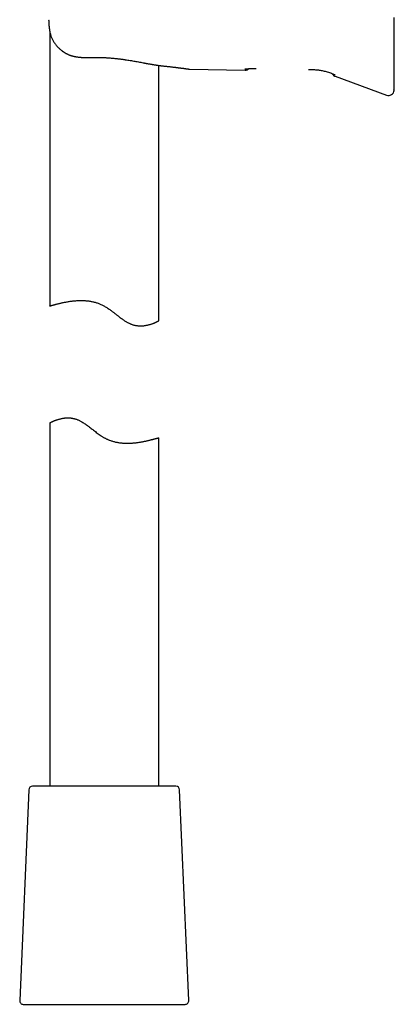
# Model space of a CAD drawing. Header units: millimetres. Extents: x 8 to 888, y 12 to 898.
# Tile 28 of 57: x 223 to 274, y 541 to 677. Entities that reach past the tile are written whole.
import ezdxf

# ---------------------------------------------------------------- set-up
doc = ezdxf.new("R2010")
doc.units = ezdxf.units.MM

msp = doc.modelspace()

# ---------------------------------------------------------------- linework, layer by layer
at = {"color": 7, "linetype": 'Continuous', "lineweight": 30}
for p, q in [((226.86, 676.55), (226.86, 676.55)), ((227.01, 674.95), (227.01, 637.16)), ((242.01, 635.13), (242.01, 670.26)), ((242.61, 670.19), (242.61, 670.19)), ((242.61, 670.19), (242.61, 670.19)), ((246.14, 669.76), (246.24, 669.75)), ((246.24, 669.75), (253.9, 669.61)), ((265.91, 669.12), (266.17, 669.02)), ((265.91, 669.12), (265.94, 669.11)), ((265.93, 669.11), (266.26, 668.99)), ((266.26, 668.76), (273.34, 666.18)), ((274.4, 667.05), (274.41, 667.16)), ((274.4, 667.01), (274.4, 667.05)), ((227.01, 621.08), (227.01, 571.1)), ((242.01, 571.1), (242.01, 619.05)), ((224.14, 570.63), (222.88, 541.63)), ((244.38, 571.1), (224.64, 571.1)), ((246.14, 541.63), (244.88, 570.63)), ((223.38, 541.1), (245.64, 541.1))]:
    msp.add_line(p, q, dxfattribs=at)
for centre, radius, start, end in [((273.61, 666.93), 0.8, 249.9525, 352.4028), ((224.64, 570.6), 0.5, 90, 177.5187), ((244.38, 570.6), 0.5, 2.4813, 90), ((223.38, 541.6), 0.5, 177.5187, 270), ((245.64, 541.6), 0.5, 270, 2.4813)]:
    msp.add_arc(centre, radius, start, end, dxfattribs=at)
for points, knots in [([(226.86, 676.55), (226.87, 676.45), (226.87, 676.27), (226.89, 676.01), (226.91, 675.75), (226.93, 675.5), (226.96, 675.25), (227, 675.02), (227.04, 674.8), (227.1, 674.58), (227.15, 674.38), (227.22, 674.19), (227.29, 674), (227.38, 673.82), (227.48, 673.63), (227.59, 673.44), (227.72, 673.25), (227.85, 673.08), (228, 672.91), (228.14, 672.76), (228.29, 672.61), (228.42, 672.5), (228.53, 672.4), (228.62, 672.33), (228.7, 672.27), (228.78, 672.21), (228.84, 672.17), (228.89, 672.14), (228.93, 672.11), (228.97, 672.08), (229, 672.07), (229.03, 672.05), (229.06, 672.03), (229.09, 672.01), (229.14, 671.98), (229.19, 671.95), (229.24, 671.92), (229.3, 671.89), (229.37, 671.86), (229.46, 671.81), (229.57, 671.76), (229.69, 671.71), (229.8, 671.67), (229.89, 671.64), (229.96, 671.62), (230.03, 671.6), (230.09, 671.58), (230.16, 671.56), (230.21, 671.55), (230.25, 671.54), (230.28, 671.53), (230.3, 671.52), (230.33, 671.52), (230.37, 671.51), (230.42, 671.5), (230.5, 671.48), (230.61, 671.46), (230.75, 671.43), (230.9, 671.41), (231.05, 671.4), (231.16, 671.39), (231.25, 671.38), (231.31, 671.37), (231.36, 671.37), (231.41, 671.37), (231.44, 671.36), (231.47, 671.36), (231.48, 671.36), (231.5, 671.36), (231.52, 671.36), (231.56, 671.36), (231.61, 671.36), (231.68, 671.35), (231.76, 671.35), (231.85, 671.35), (231.95, 671.35), (232.07, 671.35), (232.2, 671.35), (232.34, 671.35), (232.5, 671.35), (232.61, 671.36), (232.66, 671.36)], [0, 0, 0, 0, 0.0295852, 0.0584805, 0.0866613, 0.1141115, 0.1408245, 0.1668037, 0.192062, 0.2166199, 0.2405035, 0.263757, 0.2864248, 0.3085342, 0.3344237, 0.3602103, 0.3860751, 0.4119515, 0.437713, 0.4615475, 0.485086, 0.5082462, 0.5216969, 0.5349745, 0.547278, 0.558151, 0.565955, 0.5728197, 0.578751, 0.5837553, 0.5878389, 0.5910072, 0.5945291, 0.5993108, 0.6053822, 0.6119265, 0.6188443, 0.6261304, 0.6337785, 0.645913, 0.659013, 0.6734144, 0.6890972, 0.6965484, 0.7042505, 0.7122015, 0.7203945, 0.7277918, 0.7336275, 0.7379152, 0.7405557, 0.7430798, 0.7465088, 0.7508398, 0.756069, 0.7621922, 0.7777959, 0.7926802, 0.8094583, 0.825361, 0.841205, 0.8472788, 0.8533663, 0.8594658, 0.8648072, 0.8687688, 0.8709152, 0.8722268, 0.8738833, 0.8766307, 0.8804682, 0.8861505, 0.8932363, 0.9017227, 0.9116067, 0.9228847, 0.9355526, 0.9496053, 0.9650367, 0.9818385, 1, 1, 1, 1]), ([(274.41, 667.93), (274.41, 667.95), (274.41, 667.99), (274.41, 668.06), (274.41, 668.15), (274.41, 668.25), (274.41, 668.36), (274.41, 668.48), (274.41, 668.62), (274.41, 668.76), (274.41, 668.92), (274.41, 669.09), (274.41, 669.28), (274.41, 669.48), (274.41, 669.68), (274.41, 669.9), (274.41, 670.13), (274.41, 670.37), (274.41, 670.62), (274.41, 670.88), (274.41, 671.15), (274.41, 671.43), (274.41, 671.73), (274.41, 672.03), (274.41, 672.34), (274.41, 672.65), (274.41, 672.97), (274.41, 673.29), (274.41, 673.63), (274.41, 673.97), (274.41, 674.32), (274.41, 674.67), (274.41, 675.03), (274.41, 675.39), (274.41, 675.75), (274.41, 676.12), (274.41, 676.49), (274.41, 676.73), (274.41, 676.86)], [0, 0, 0, 0, 0.02816, 0.05626, 0.084335, 0.11242, 0.140512, 0.168017, 0.195461, 0.222877, 0.250298, 0.278336, 0.306274, 0.334149, 0.361998, 0.390021, 0.417604, 0.44511, 0.472576, 0.50004, 0.527975, 0.555928, 0.583938, 0.612044, 0.640038, 0.667366, 0.694736, 0.722182, 0.74974, 0.777625, 0.805522, 0.833465, 0.861489, 0.889586, 0.917154, 0.944724, 0.972328, 1, 1, 1, 1]), ([(232.66, 671.36), (232.76, 671.36), (232.96, 671.37), (233.25, 671.37), (233.54, 671.37), (233.81, 671.36), (234.08, 671.36), (234.34, 671.35), (234.59, 671.34), (234.83, 671.32), (235.07, 671.31), (235.33, 671.29), (235.59, 671.27), (235.83, 671.24), (236.07, 671.22), (236.29, 671.2), (236.5, 671.17), (236.7, 671.15), (236.89, 671.12), (237.08, 671.1), (237.25, 671.07), (237.41, 671.05), (237.63, 671.02), (237.91, 670.97), (238.24, 670.92), (238.56, 670.86), (238.88, 670.81), (239.21, 670.75), (239.54, 670.69), (239.77, 670.64), (239.93, 670.61), (239.99, 670.6), (240.05, 670.59), (240.09, 670.58), (240.13, 670.58), (240.16, 670.57), (240.19, 670.57), (240.22, 670.56), (240.27, 670.55), (240.33, 670.54), (240.39, 670.53), (240.5, 670.51), (240.63, 670.48), (240.8, 670.46), (240.96, 670.43), (241.12, 670.4), (241.29, 670.37), (241.43, 670.35), (241.53, 670.33), (241.6, 670.32), (241.67, 670.31), (241.73, 670.3), (241.77, 670.29), (241.81, 670.29), (241.85, 670.28), (241.87, 670.28), (241.88, 670.28), (241.89, 670.28), (241.9, 670.28), (241.93, 670.27), (241.96, 670.27), (242.01, 670.26), (242.07, 670.25), (242.13, 670.24), (242.21, 670.23), (242.3, 670.22), (242.4, 670.21), (242.5, 670.2), (242.58, 670.19), (242.61, 670.19)], [0, 0, 0, 0, 0.027729, 0.054712, 0.080946, 0.106425, 0.131149, 0.154692, 0.177502, 0.199577, 0.220917, 0.245989, 0.26996, 0.292829, 0.314594, 0.335254, 0.354808, 0.373255, 0.392266, 0.409932, 0.426253, 0.441528, 0.456605, 0.489718, 0.522139, 0.553897, 0.584964, 0.619353, 0.653252, 0.686668, 0.693954, 0.700953, 0.706929, 0.711837, 0.715675, 0.718476, 0.721182, 0.725079, 0.730171, 0.736457, 0.743813, 0.751274, 0.770087, 0.788244, 0.80575, 0.823652, 0.842674, 0.862824, 0.870673, 0.878682, 0.886551, 0.893412, 0.899211, 0.903944, 0.90761, 0.910209, 0.911107, 0.912124, 0.913833, 0.91624, 0.920536, 0.926076, 0.932862, 0.940898, 0.950188, 0.960737, 0.972551, 0.985636, 1, 1, 1, 1]), ([(242.61, 670.19), (242.69, 670.18), (242.84, 670.16), (243.06, 670.14), (243.26, 670.12), (243.45, 670.1), (243.63, 670.08), (243.79, 670.06), (243.94, 670.04), (244.07, 670.02), (244.2, 670.01), (244.31, 670), (244.42, 669.98), (244.51, 669.97), (244.6, 669.96), (244.68, 669.95), (244.75, 669.94), (244.82, 669.93), (244.88, 669.92), (244.93, 669.92), (244.99, 669.91), (245.05, 669.9), (245.11, 669.89), (245.18, 669.89), (245.26, 669.88), (245.34, 669.87), (245.41, 669.86), (245.49, 669.84), (245.57, 669.83), (245.65, 669.82), (245.72, 669.81), (245.79, 669.81), (245.84, 669.8), (245.9, 669.79), (245.95, 669.78), (246, 669.78), (246.04, 669.77), (246.08, 669.77), (246.1, 669.76), (246.12, 669.76), (246.14, 669.76), (246.14, 669.76), (246.14, 669.76)], [0, 0, 0, 0, 0.0353022, 0.0693692, 0.1021773, 0.1337058, 0.1639368, 0.1928553, 0.2189077, 0.2437735, 0.2674455, 0.2899185, 0.3111881, 0.3312516, 0.350107, 0.3677531, 0.3841896, 0.3994166, 0.4131951, 0.4258139, 0.4385853, 0.4525109, 0.4700594, 0.4891439, 0.5097629, 0.5319475, 0.5557065, 0.5805759, 0.6069675, 0.6348819, 0.6643185, 0.6904875, 0.7177491, 0.7461006, 0.7755383, 0.8060574, 0.8376525, 0.8684218, 0.9001354, 0.9327863, 0.966367, 1, 1, 1, 1]), ([(253.89, 669.61), (253.92, 669.61), (253.96, 669.61), (254.02, 669.62), (254.07, 669.63), (254.13, 669.64), (254.18, 669.66), (254.21, 669.68), (254.25, 669.71), (254.29, 669.74), (254.32, 669.78), (254.33, 669.8), (254.34, 669.81)], [0, 0, 0, 0, 0.131624, 0.245389, 0.344128, 0.469066, 0.571647, 0.656269, 0.725787, 0.850103, 0.937145, 1, 1, 1, 1]), ([(253.9, 669.76), (253.9, 669.76), (253.9, 669.77), (253.92, 669.77), (253.96, 669.78), (254.01, 669.79), (254.07, 669.79), (254.13, 669.8), (254.2, 669.81), (254.27, 669.81), (254.36, 669.81), (254.46, 669.82), (254.58, 669.82), (254.7, 669.83), (254.82, 669.83), (254.92, 669.83), (255.02, 669.83), (255.13, 669.83), (255.25, 669.83), (255.35, 669.83), (255.4, 669.83)], [0, 0, 0, 0, 0.061607, 0.12335, 0.185937, 0.250045, 0.299877, 0.349598, 0.399484, 0.449802, 0.500818, 0.564449, 0.627017, 0.689046, 0.751072, 0.79386, 0.835859, 0.877266, 0.938706, 1, 1, 1, 1]), ([(254.12, 669.79), (254.12, 669.79), (254.12, 669.79), (254.13, 669.79), (254.13, 669.79), (254.14, 669.79), (254.15, 669.8), (254.17, 669.8), (254.19, 669.8), (254.22, 669.8), (254.26, 669.81), (254.3, 669.81), (254.35, 669.81), (254.4, 669.81), (254.46, 669.82), (254.53, 669.82), (254.6, 669.82), (254.67, 669.82), (254.75, 669.82), (254.83, 669.83), (254.92, 669.83), (255.03, 669.83), (255.14, 669.83), (255.27, 669.83), (255.35, 669.83), (255.4, 669.82)], [0, 0, 0, 0, 0.024388, 0.046466, 0.065729, 0.083377, 0.103359, 0.138305, 0.176499, 0.214868, 0.253367, 0.302962, 0.349481, 0.393273, 0.43901, 0.488058, 0.540398, 0.581869, 0.627243, 0.677401, 0.732343, 0.792066, 0.856569, 0.925864, 1, 1, 1, 1]), ([(262.61, 669.7), (262.7, 669.7), (262.88, 669.7), (263.15, 669.69), (263.42, 669.68), (263.7, 669.66), (263.96, 669.64), (264.23, 669.6), (264.5, 669.56), (264.77, 669.49), (265.05, 669.42), (265.34, 669.33), (265.62, 669.23), (265.81, 669.16), (265.91, 669.12)], [0, 0, 0, 0, 0.077667, 0.160378, 0.241914, 0.322382, 0.401925, 0.480729, 0.558959, 0.644698, 0.730932, 0.818436, 0.907911, 1, 1, 1, 1]), ([(262.61, 669.7), (262.7, 669.7), (262.88, 669.7), (263.15, 669.69), (263.42, 669.68), (263.7, 669.66), (263.96, 669.64), (264.23, 669.6), (264.5, 669.56), (264.77, 669.49), (265.05, 669.42), (265.34, 669.33), (265.62, 669.23), (265.81, 669.16), (265.91, 669.12)], [0, 0, 0, 0, 0.077668, 0.16038, 0.241915, 0.322384, 0.401926, 0.48073, 0.558959, 0.644698, 0.730931, 0.818435, 0.90791, 1, 1, 1, 1]), ([(262.61, 669.7), (262.61, 669.7), (262.61, 669.7), (262.61, 669.7), (262.61, 669.7)], [0, 0, 0, 0, 0.419762, 1, 1, 1, 1]), ([(265.91, 669.13), (265.91, 669.12), (265.91, 669.12), (265.91, 669.12), (265.91, 669.12)], [0, 0, 0, 0, 0.847287, 1, 1, 1, 1]), ([(265.94, 669.11), (265.94, 669.1), (265.94, 669.08), (265.95, 669.04), (265.98, 668.98), (266.01, 668.92), (266.05, 668.87), (266.1, 668.84), (266.15, 668.81), (266.2, 668.78), (266.24, 668.76), (266.26, 668.76)], [0, 0, 0, 0, 0.027243, 0.128607, 0.264949, 0.391641, 0.518337, 0.654692, 0.756069, 0.869791, 1, 1, 1, 1]), ([(266.17, 669.02), (266.18, 669.02), (266.19, 669.02), (266.21, 669.01), (266.23, 669), (266.24, 669), (266.25, 669), (266.25, 669), (266.26, 668.99), (266.26, 668.99), (266.26, 668.99)], [0, 0, 0, 0, 0.12047, 0.525492, 0.711383, 0.852272, 0.947886, 0.97906, 0.990721, 1, 1, 1, 1]), ([(274.41, 667.16), (274.41, 667.19), (274.41, 667.25), (274.41, 667.36), (274.41, 667.48), (274.41, 667.61), (274.41, 667.76), (274.41, 667.87), (274.41, 667.93)], [0, 0, 0, 0, 0.166709, 0.333367, 0.5, 0.666633, 0.833291, 1, 1, 1, 1]), ([(274.36, 666.85), (274.36, 666.85), (274.36, 666.85), (274.36, 666.86), (274.36, 666.88), (274.37, 666.9), (274.38, 666.94), (274.39, 666.99), (274.4, 667.03), (274.4, 667.05)], [0, 0, 0, 0, 0.109698, 0.221516, 0.336732, 0.456513, 0.625058, 0.805653, 1, 1, 1, 1]), ([(274.4, 666.83), (274.4, 666.83), (274.4, 666.83), (274.4, 666.83), (274.39, 666.83), (274.38, 666.84), (274.36, 666.85), (274.36, 666.85)], [0, 0, 0, 0, 0.271798, 0.4538404, 0.6358846, 0.8179388, 1, 1, 1, 1]), ([(227.01, 637.16), (227.01, 637.16), (227.01, 637.16), (227.03, 637.17), (227.06, 637.18), (227.1, 637.19), (227.16, 637.2), (227.22, 637.22), (227.3, 637.25), (227.39, 637.27), (227.49, 637.3), (227.61, 637.33), (227.73, 637.36), (227.87, 637.4), (228.02, 637.44), (228.18, 637.48), (228.35, 637.52), (228.52, 637.56), (228.72, 637.6), (228.92, 637.65), (229.13, 637.69), (229.35, 637.73), (229.58, 637.77), (229.83, 637.81), (230.08, 637.84), (230.34, 637.87), (230.61, 637.89), (230.86, 637.91), (231.09, 637.92), (231.28, 637.92), (231.48, 637.92), (231.68, 637.92), (231.88, 637.9), (232.09, 637.89), (232.29, 637.87), (232.5, 637.84), (232.72, 637.8), (232.93, 637.76), (233.14, 637.71), (233.35, 637.65), (233.55, 637.58), (233.76, 637.51), (233.96, 637.43), (234.16, 637.34), (234.36, 637.24), (234.56, 637.13), (234.76, 637.01), (234.97, 636.88), (235.17, 636.74), (235.41, 636.57), (235.68, 636.37), (235.98, 636.14), (236.27, 635.91), (236.54, 635.7), (236.77, 635.53), (236.97, 635.38), (237.15, 635.25), (237.32, 635.14), (237.47, 635.04), (237.63, 634.95), (237.79, 634.87), (237.94, 634.79), (238.11, 634.71), (238.27, 634.65), (238.43, 634.59), (238.59, 634.55), (238.74, 634.51), (238.9, 634.48), (239.06, 634.46), (239.21, 634.44), (239.36, 634.43), (239.51, 634.43), (239.68, 634.43), (239.85, 634.44), (240.03, 634.46), (240.21, 634.49), (240.38, 634.52), (240.54, 634.56), (240.7, 634.6), (240.85, 634.64), (240.99, 634.68), (241.12, 634.73), (241.25, 634.78), (241.37, 634.82), (241.47, 634.87), (241.57, 634.91), (241.66, 634.96), (241.75, 634.99), (241.82, 635.03), (241.88, 635.06), (241.93, 635.09), (241.97, 635.11), (242, 635.12), (242.01, 635.13), (242.01, 635.13), (242.01, 635.13)], [0, 0, 0, 0, 0.0111638, 0.023747, 0.0364237, 0.0491005, 0.061327, 0.0735536, 0.0858642, 0.0981748, 0.110746, 0.1233173, 0.1359765, 0.1486357, 0.1610585, 0.1734814, 0.1859855, 0.1984896, 0.2112462, 0.2240028, 0.2368463, 0.2496898, 0.2625434, 0.275397, 0.2883462, 0.3012953, 0.3145708, 0.3278459, 0.3367838, 0.3457242, 0.3546617, 0.3634687, 0.3722756, 0.3811339, 0.389992, 0.3990262, 0.4080604, 0.4171638, 0.4262671, 0.4350777, 0.4438882, 0.4527715, 0.4616547, 0.470766, 0.4798774, 0.4890645, 0.4982522, 0.5084583, 0.5186686, 0.5288768, 0.5443086, 0.5597413, 0.5753667, 0.5909913, 0.6014698, 0.6119502, 0.6224268, 0.6302075, 0.637988, 0.6458076, 0.6536269, 0.6616098, 0.6695922, 0.6776554, 0.6857185, 0.6935062, 0.7012942, 0.7091559, 0.7170178, 0.7250808, 0.733144, 0.7412632, 0.7493826, 0.7601823, 0.7709824, 0.781866, 0.7927499, 0.8038491, 0.8149486, 0.8261096, 0.8372707, 0.8486874, 0.860104, 0.8715817, 0.8830593, 0.8947318, 0.9064042, 0.9181488, 0.9298933, 0.9425759, 0.9552583, 0.9680474, 0.9808363, 0.9939755, 1, 1, 1, 1]), ([(227.01, 621.08), (227.01, 621.08), (227.01, 621.08), (227.02, 621.09), (227.05, 621.1), (227.09, 621.12), (227.14, 621.15), (227.19, 621.17), (227.26, 621.21), (227.34, 621.24), (227.42, 621.28), (227.52, 621.33), (227.63, 621.37), (227.75, 621.42), (227.89, 621.47), (228.03, 621.52), (228.18, 621.57), (228.35, 621.62), (228.52, 621.66), (228.71, 621.7), (228.89, 621.73), (229.04, 621.75), (229.17, 621.77), (229.31, 621.77), (229.45, 621.78), (229.6, 621.78), (229.74, 621.77), (229.9, 621.76), (230.05, 621.74), (230.21, 621.71), (230.36, 621.68), (230.52, 621.64), (230.69, 621.58), (230.85, 621.52), (231.01, 621.45), (231.17, 621.37), (231.36, 621.28), (231.55, 621.16), (231.77, 621.02), (231.98, 620.88), (232.19, 620.73), (232.4, 620.57), (232.61, 620.4), (232.83, 620.24), (233.05, 620.06), (233.29, 619.88), (233.55, 619.68), (233.81, 619.49), (234.03, 619.34), (234.21, 619.22), (234.35, 619.14), (234.5, 619.05), (234.65, 618.97), (234.79, 618.9), (234.95, 618.83), (235.1, 618.76), (235.27, 618.69), (235.46, 618.63), (235.66, 618.56), (235.87, 618.51), (236.07, 618.45), (236.28, 618.41), (236.49, 618.37), (236.7, 618.34), (236.91, 618.32), (237.12, 618.3), (237.32, 618.29), (237.51, 618.29), (237.71, 618.29), (237.91, 618.29), (238.1, 618.29), (238.29, 618.3), (238.49, 618.32), (238.69, 618.34), (238.9, 618.36), (239.1, 618.39), (239.3, 618.42), (239.5, 618.45), (239.69, 618.48), (239.87, 618.51), (240.06, 618.55), (240.25, 618.59), (240.44, 618.63), (240.62, 618.68), (240.79, 618.72), (240.96, 618.76), (241.11, 618.8), (241.25, 618.83), (241.37, 618.87), (241.47, 618.89), (241.55, 618.92), (241.63, 618.94), (241.7, 618.96), (241.76, 618.97), (241.82, 618.99), (241.87, 619), (241.89, 619.01), (241.91, 619.02)], [0, 0, 0, 0, 0.007493, 0.021447, 0.035433, 0.047407, 0.0594, 0.071543, 0.083685, 0.095905, 0.108126, 0.120491, 0.132875, 0.145583, 0.158309, 0.171182, 0.184056, 0.19701, 0.209965, 0.223081, 0.236224, 0.244436, 0.252656, 0.26095, 0.269244, 0.277583, 0.285921, 0.294352, 0.302798, 0.311011, 0.319242, 0.327629, 0.336015, 0.344495, 0.352974, 0.361619, 0.370283, 0.381719, 0.393186, 0.404796, 0.416408, 0.428075, 0.439742, 0.451503, 0.463271, 0.477107, 0.490954, 0.504842, 0.518751, 0.525848, 0.532945, 0.540066, 0.547186, 0.554397, 0.561607, 0.568852, 0.576097, 0.585264, 0.59445, 0.603773, 0.613097, 0.622494, 0.631891, 0.641424, 0.650973, 0.66014, 0.669319, 0.678592, 0.687864, 0.697183, 0.706502, 0.715907, 0.725323, 0.736239, 0.74717, 0.758205, 0.769241, 0.780331, 0.791421, 0.802613, 0.813819, 0.82688, 0.839962, 0.853206, 0.866451, 0.879784, 0.893117, 0.90662, 0.920147, 0.930024, 0.939911, 0.949871, 0.959832, 0.969833, 0.979834, 0.989912, 1, 1, 1, 1]), ([(241.91, 619.02), (241.92, 619.02), (241.95, 619.03), (241.98, 619.04), (242, 619.04), (242.01, 619.05), (242.01, 619.05), (242.01, 619.05)], [0, 0, 0, 0, 0.241916, 0.484251, 0.729865, 0.975479, 1, 1, 1, 1])]:
    msp.add_open_spline(points, degree=3, knots=knots, dxfattribs=at)

doc.saveas('drawing.dxf')
